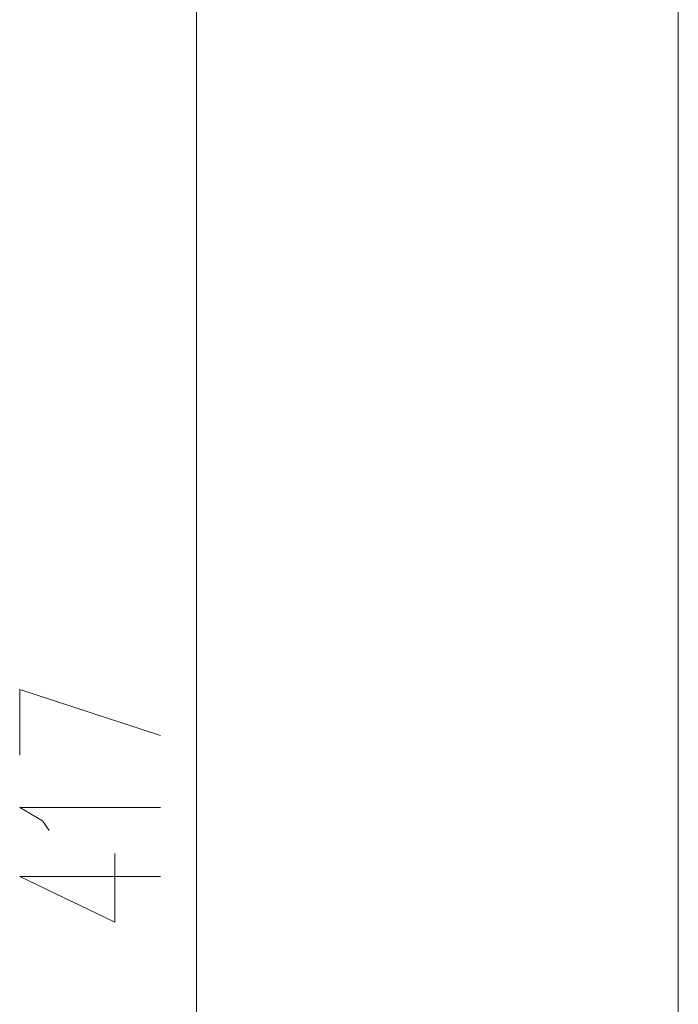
# Model space of a CAD drawing. Header units: inches. Extents: x -1441 to 3871, y -4351 to 2413.
# Tile 51 of 256: x -309 to -224, y -1125 to -998. Entities that reach past the tile are written whole.
import ezdxf

# ---------------------------------------------------------------- set-up
doc = ezdxf.new("R2010")
doc.units = ezdxf.units.IN
doc.header["$MEASUREMENT"] = 0
doc.layers.add('at_Entity', color=7, linetype='Continuous')

msp = doc.modelspace()

# ---------------------------------------------------------------- linework, layer by layer
at = {"layer": 'at_Entity', "color": 7, "lineweight": 15}
for p, q in [((-223.85834, -827.8904), (-223.85834, -1475.10054)), ((-286.08394, -896.46545), (-286.08394, -1302.39636)), ((-308.94388, -1092.86917), (-308.94388, -1084.40641)), ((-308.94388, -1084.40641), (-290.73989, -1090.33129)), ((-305.97667, -1101.33669), (-308.94388, -1099.64319)), ((-308.94388, -1099.64319), (-290.73989, -1099.64319)), ((-305.1323, -1102.60563), (-305.97667, -1101.33669)), ((-296.66477, -1114.46017), (-296.66477, -1105.56807)), ((-308.94388, -1108.53052), (-296.66477, -1114.46017)), ((-308.94388, -1108.53052), (-290.73989, -1108.53052))]:
    msp.add_line(p, q, dxfattribs=at)

doc.saveas('drawing.dxf')
